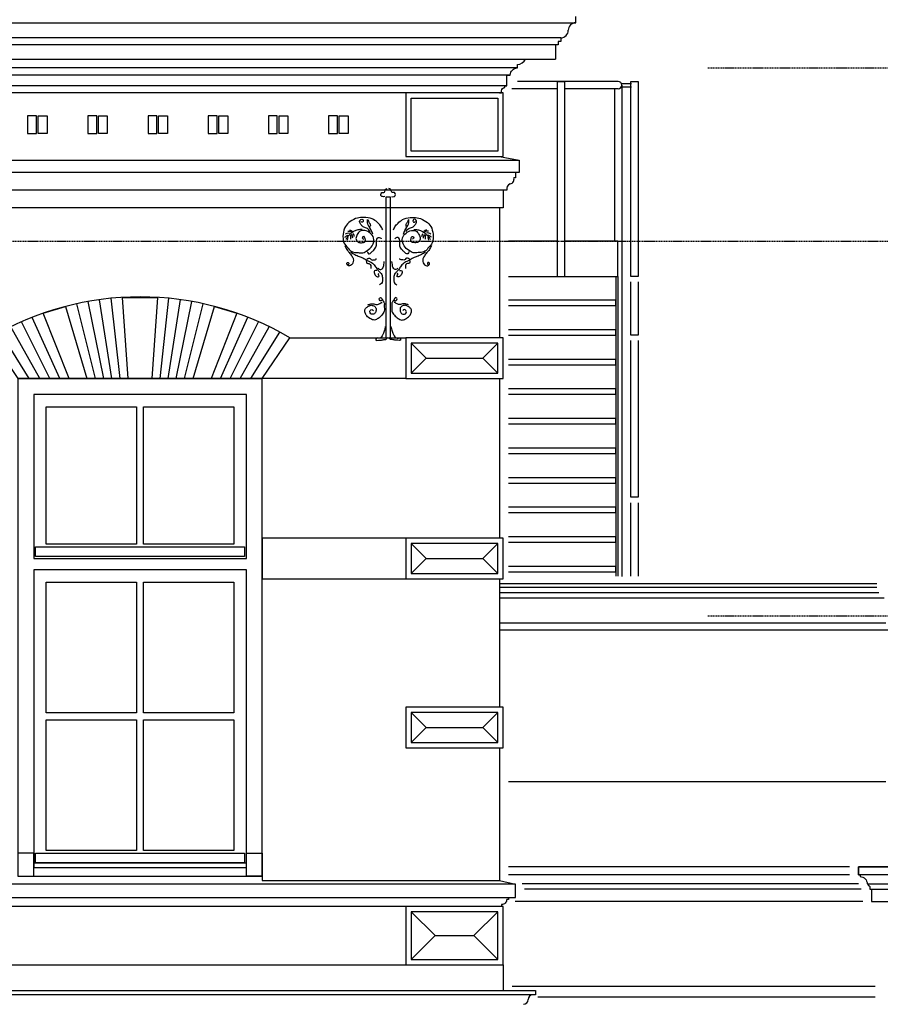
# Model space of a CAD drawing. Extents: x 0 to 286551, y -50 to 581131.
# Tile 96 of 207: x 123603 to 128463, y 560995 to 566554. Entities that reach past the tile are written whole.
import ezdxf

# ---------------------------------------------------------------- set-up
doc = ezdxf.new("R2010")
doc.units = 0
doc.header["$MEASUREMENT"] = 0
doc.linetypes.add('HIDDEN', pattern=[9.525, 6.35, -3.175])
for name, color, linetype in [('0.09', 7, 'CONTINUOUS'), ('0.13', 5, 'CONTINUOUS'), ('0.18', 1, 'CONTINUOUS'), ('0.25', 2, 'CONTINUOUS'), ('0.25 GRIJS', 252, 'CONTINUOUS')]:
    doc.layers.add(name, color=color, linetype=linetype)
doc.layers.add('HULPLIJNEN', color=252, linetype='CONTINUOUS', plot=False)

msp = doc.modelspace()

# ---------------------------------------------------------------- linework, layer by layer
at = {"layer": '0.09'}
for points in [[(126963.1, 566164.2), (126963.1, 565304.2)], [(127003.1, 566184.2), (127003.1, 563410.5)]]:
    msp.add_lwpolyline(points, dxfattribs=at)
msp.add_lwpolyline([(125697.6, 565551.6), (125670.2, 565551.6), (125670.2, 564757.2), (125697.6, 564757.2)], close=True, dxfattribs=at)
for points, knots in [([(125665.4, 565554.9), (125660.8, 565554.4), (125654.3, 565553.7), (125644.4, 565557.1), (125641.5, 565567), (125645.6, 565578.6), (125654.1, 565577.4), (125660.8, 565576.5), (125667.7, 565584.7), (125667.7, 565597.2), (125676, 565599.3), (125679.1, 565600)], [0, 0, 0, 0, 13.707005, 19.847006, 29.281051, 41.897557, 47.5414, 53.185654, 61.165989, 75.984551, 84.667914, 84.667914, 84.667914, 84.667914]), ([(125702.4, 565554.9), (125707, 565554.4), (125713.6, 565553.7), (125723.5, 565557.1), (125726.4, 565567), (125722.2, 565578.6), (125713.7, 565577.4), (125707, 565576.5), (125700.1, 565584.7), (125700.1, 565597.2), (125691.8, 565599.3), (125688.7, 565600)], [0, 0, 0, 0, 13.707005, 19.847006, 29.281051, 41.897557, 47.5414, 53.185654, 61.165989, 75.984551, 84.667914, 84.667914, 84.667914, 84.667914]), ([(125653.3, 565366.4), (125649.9, 565374.3), (125642.9, 565391), (125621.3, 565411.4), (125591.4, 565434.5), (125550.4, 565438), (125507.2, 565435.4), (125470.4, 565417.2), (125438, 565386.2), (125428.3, 565342), (125428.5, 565294.7), (125456.7, 565265.5), (125480.7, 565237.4), (125513, 565240.8), (125542.2, 565234), (125569.6, 565252.8), (125598.8, 565275.6), (125609.1, 565320.2), (125584.2, 565351.4), (125554.4, 565366.1), (125520.2, 565361.7), (125506.5, 565337.2), (125499.6, 565314.3), (125513.4, 565295.2), (125533.5, 565293.9), (125557.7, 565297.5), (125555.1, 565316.3), (125548.9, 565335.5), (125534, 565321), (125542.2, 565316.4), (125546.3, 565314.1)], [0, 0, 0, 0, 25.446533, 53.624971, 88.035911, 136.50582, 171.959465, 217.276538, 256.718654, 301.735856, 349.744584, 389.577094, 421.057127, 453.113084, 480.457483, 507.441725, 546.88449, 591.972888, 625.444201, 658.586774, 689.271775, 717.055328, 737.820327, 757.400227, 777.05113, 798.649325, 814.580094, 829.41846, 840.685506, 851.952553, 851.952553, 851.952553, 851.952553]), ([(125583.1, 565357.4), (125578.4, 565363.9), (125569.1, 565376.6), (125547.1, 565380.1), (125532.9, 565393.1), (125523.7, 565405.6), (125522.5, 565419), (125530.1, 565426.6), (125542.3, 565427.7), (125544.4, 565417.9), (125542.2, 565410.2), (125535.1, 565411.2), (125531.7, 565412.9), (125529.9, 565413.8)], [0, 0, 0, 0, 23.377311, 45.086203, 62.840092, 79.844025, 91.127857, 99.107996, 110.396094, 118.811013, 124.949479, 130.593322, 136.733592, 136.733592, 136.733592, 136.733592]), ([(125597.7, 565343.7), (125591.8, 565356.6), (125583.2, 565375.2), (125568.1, 565398.8), (125567.4, 565411.7), (125565.9, 565431.9), (125575.6, 565407.8), (125583.1, 565400.7), (125584.5, 565389.7), (125581.7, 565386.6), (125580.7, 565385.6)], [0, 0, 0, 0, 43.256587, 62.365192, 79.462501, 88.32835, 104.226152, 120.823716, 128.883477, 132.914079, 132.914079, 132.914079, 132.914079]), ([(125714.6, 565366.4), (125717.9, 565374.3), (125724.9, 565391), (125746.5, 565411.4), (125776.4, 565434.5), (125817.4, 565438), (125860.6, 565435.4), (125897.4, 565417.2), (125929.8, 565386.2), (125939.5, 565342), (125939.3, 565294.7), (125911.1, 565265.5), (125887.1, 565237.4), (125854.8, 565240.8), (125825.6, 565234), (125798.2, 565252.8), (125769.1, 565275.6), (125758.8, 565320.2), (125783.7, 565351.4), (125813.4, 565366.1), (125847.6, 565361.7), (125861.3, 565337.2), (125868.3, 565314.3), (125854.4, 565295.2), (125834.3, 565293.9), (125810.1, 565297.5), (125812.7, 565316.3), (125818.9, 565335.5), (125833.8, 565321), (125825.6, 565316.4), (125821.6, 565314.1)], [0, 0, 0, 0, 25.446533, 53.624971, 88.035911, 136.50582, 171.959465, 217.276538, 256.718654, 301.735856, 349.744584, 389.577094, 421.057127, 453.113084, 480.457483, 507.441725, 546.88449, 591.972888, 625.444201, 658.586774, 689.271775, 717.055328, 737.820327, 757.400227, 777.05113, 798.649325, 814.580094, 829.41846, 840.685506, 851.952553, 851.952553, 851.952553, 851.952553]), ([(125770.2, 565343.7), (125776.1, 565356.6), (125784.6, 565375.2), (125799.8, 565398.8), (125800.5, 565411.7), (125801.9, 565431.9), (125792.2, 565407.8), (125784.7, 565400.7), (125783.4, 565389.7), (125786.2, 565386.6), (125787.1, 565385.6)], [0, 0, 0, 0, 43.256587, 62.365192, 79.462501, 88.32835, 104.226152, 120.823716, 128.883477, 132.914079, 132.914079, 132.914079, 132.914079]), ([(125784.7, 565357.4), (125789.5, 565363.9), (125798.7, 565376.6), (125820.8, 565380.1), (125835, 565393.1), (125844.1, 565405.6), (125845.3, 565419), (125837.7, 565426.6), (125825.6, 565427.7), (125823.5, 565417.9), (125825.6, 565410.2), (125832.7, 565411.2), (125836.1, 565412.9), (125837.9, 565413.8)], [0, 0, 0, 0, 23.377311, 45.086203, 62.840092, 79.844025, 91.127857, 99.107996, 110.396094, 118.811013, 124.949479, 130.593322, 136.733592, 136.733592, 136.733592, 136.733592]), ([(125439.6, 565326), (125444, 565329.2), (125450.1, 565333.7), (125457.1, 565336.5), (125459, 565337.2)], [0, 0, 0, 0, 16.324376, 22.464755, 22.464755, 22.464755, 22.464755]), ([(125442.9, 565342.9), (125446.2, 565345.5), (125453.5, 565351.3), (125462.8, 565350), (125467.8, 565349.3)], [0, 0, 0, 0, 12.306101, 26.819545, 26.819545, 26.819545, 26.819545]), ([(125538, 565368.7), (125533.4, 565368.9), (125521, 565369.4), (125503, 565363.9), (125483.1, 565355.4), (125469.5, 565341.8), (125454.9, 565328.7), (125448.7, 565318.2), (125445.3, 565312.3)], [0, 0, 0, 0, 13.707005, 36.977463, 55.729806, 78.026932, 93.9875, 114.331969, 114.331969, 114.331969, 114.331969]), ([(125456.6, 565359.8), (125460.5, 565360.3), (125467.6, 565361.3), (125473.3, 565357), (125475.9, 565355)], [0, 0, 0, 0, 11.288097, 20.689791, 20.689791, 20.689791, 20.689791]), ([(125465.4, 565366.3), (125469, 565365.4), (125476.1, 565363.8), (125481.9, 565359.5), (125484.8, 565357.4)], [0, 0, 0, 0, 10.966221, 21.477747, 21.477747, 21.477747, 21.477747]), ([(125473.5, 565314.7), (125473.5, 565320.3), (125473.5, 565327.8), (125473.5, 565335.4), (125473.5, 565337.2)], [0, 0, 0, 0, 16.925332, 22.567387, 22.567387, 22.567387, 22.567387]), ([(125492.8, 565329.2), (125492.3, 565333), (125491.4, 565338.9), (125488.9, 565344.3), (125488, 565346.1)], [0, 0, 0, 0, 11.539919, 17.678385, 17.678385, 17.678385, 17.678385]), ([(125566.2, 565244.6), (125567, 565241.8), (125568.6, 565235.9), (125579.1, 565227.4), (125590.5, 565241.7), (125605.2, 565252.8), (125620.4, 565274.4), (125617, 565297.2), (125618.7, 565314), (125626, 565324.5), (125635, 565323.3), (125643.3, 565323), (125644.7, 565317.6), (125645.2, 565315.5)], [0, 0, 0, 0, 8.681164, 18.521774, 32.391918, 52.350883, 78.75484, 104.558626, 118.472046, 130.455836, 136.099679, 145.292566, 151.431032, 151.431032, 151.431032, 151.431032]), ([(125801.6, 565244.6), (125800.9, 565241.8), (125799.2, 565235.9), (125788.8, 565227.4), (125777.3, 565241.7), (125762.7, 565252.8), (125747.4, 565274.4), (125750.8, 565297.2), (125749.1, 565314), (125741.9, 565324.5), (125732.8, 565323.3), (125724.5, 565323), (125723.2, 565317.6), (125722.6, 565315.5)], [0, 0, 0, 0, 8.681164, 18.521774, 32.391918, 52.350883, 78.75484, 104.558626, 118.472046, 130.455836, 136.099679, 145.292566, 151.431032, 151.431032, 151.431032, 151.431032]), ([(125829.8, 565368.7), (125834.4, 565368.9), (125846.8, 565369.4), (125864.8, 565363.9), (125884.8, 565355.4), (125898.3, 565341.8), (125912.9, 565328.7), (125919.1, 565318.2), (125922.6, 565312.3)], [0, 0, 0, 0, 13.707005, 36.977463, 55.729806, 78.026932, 93.9875, 114.331969, 114.331969, 114.331969, 114.331969]), ([(125875, 565329.2), (125875.6, 565333), (125876.4, 565338.9), (125878.9, 565344.3), (125879.8, 565346.1)], [0, 0, 0, 0, 11.539919, 17.678385, 17.678385, 17.678385, 17.678385]), ([(125902.4, 565366.3), (125898.8, 565365.4), (125891.7, 565363.8), (125885.9, 565359.5), (125883, 565357.4)], [0, 0, 0, 0, 10.966221, 21.477747, 21.477747, 21.477747, 21.477747]), ([(125911.3, 565359.8), (125907.4, 565360.3), (125900.2, 565361.3), (125894.5, 565357), (125891.9, 565355)], [0, 0, 0, 0, 11.288097, 20.689791, 20.689791, 20.689791, 20.689791]), ([(125894.3, 565314.7), (125894.3, 565320.3), (125894.3, 565327.8), (125894.3, 565335.4), (125894.3, 565337.2)], [0, 0, 0, 0, 16.925332, 22.567387, 22.567387, 22.567387, 22.567387]), ([(125925, 565342.9), (125921.6, 565345.5), (125914.3, 565351.3), (125905, 565350), (125900, 565349.3)], [0, 0, 0, 0, 12.306101, 26.819545, 26.819545, 26.819545, 26.819545]), ([(125928.2, 565326), (125923.8, 565329.2), (125917.7, 565333.7), (125910.7, 565336.5), (125908.8, 565337.2)], [0, 0, 0, 0, 16.324376, 22.464755, 22.464755, 22.464755, 22.464755]), ([(125439.6, 565278.4), (125442.9, 565270.6), (125449.1, 565256.1), (125465.5, 565238.5), (125478.4, 565221.5), (125488.5, 565204.3), (125487.8, 565188.1), (125483.7, 565173.4), (125472.5, 565165.8), (125460.5, 565160.8), (125454.2, 565167.8), (125449.7, 565173.8), (125451.1, 565183.5), (125460.8, 565183.5), (125464.2, 565173.6), (125459, 565170.4), (125456.6, 565168.8)], [0, 0, 0, 0, 25.233076, 47.012627, 71.1951, 89.943189, 104.450815, 118.981355, 133.334734, 144.878901, 152.311052, 158.809948, 167.999587, 173.643841, 182.324852, 190.304991, 190.304991, 190.304991, 190.304991]), ([(125928.2, 565278.4), (125924.9, 565270.6), (125918.7, 565256.1), (125902.3, 565238.5), (125889.5, 565221.5), (125879.4, 565204.3), (125880.1, 565188.1), (125884.1, 565173.4), (125895.3, 565165.8), (125907.3, 565160.8), (125913.7, 565167.8), (125918.1, 565173.8), (125916.7, 565183.5), (125907, 565183.5), (125903.6, 565173.6), (125908.8, 565170.4), (125911.3, 565168.8)], [0, 0, 0, 0, 25.233076, 47.012627, 71.1951, 89.943189, 104.450815, 118.981355, 133.334734, 144.878901, 152.311052, 158.809948, 167.999587, 173.643841, 182.324852, 190.304991, 190.304991, 190.304991, 190.304991]), ([(125473.5, 565241.3), (125480.9, 565236.6), (125496, 565226.9), (125519.1, 565216.7), (125543.9, 565208.4), (125562.8, 565194.4), (125586.3, 565185.1), (125606.4, 565170.8), (125619.4, 565149.3), (125631.8, 565132.5), (125648.7, 565119.8), (125651.9, 565098.9), (125652.9, 565080), (125647.9, 565063.1), (125638.9, 565058.3), (125634.7, 565056)], [0, 0, 0, 0, 26.408649, 53.832351, 75.541243, 104.441526, 123.19375, 151.410072, 176.242279, 198.021571, 213.982336, 237.453448, 256.796764, 272.363529, 286.233674, 286.233674, 286.233674, 286.233674]), ([(125563.8, 565201.8), (125567.4, 565204.5), (125573.4, 565209), (125585, 565205.6), (125590.2, 565195.3), (125602.8, 565198), (125617.7, 565196.5), (125617.1, 565203.9), (125617, 565205.1)], [0, 0, 0, 0, 12.619585, 21.037102, 33.021354, 41.084515, 58.693448, 61.917519, 61.917519, 61.917519, 61.917519]), ([(125894.3, 565241.3), (125886.9, 565236.6), (125871.8, 565226.9), (125848.7, 565216.7), (125823.9, 565208.4), (125805, 565194.4), (125781.5, 565185.1), (125761.5, 565170.8), (125748.4, 565149.3), (125736, 565132.5), (125719.1, 565119.8), (125715.9, 565098.9), (125714.9, 565080), (125720, 565063.1), (125728.9, 565058.3), (125733.1, 565056)], [0, 0, 0, 0, 26.408649, 53.832351, 75.541243, 104.441526, 123.19375, 151.410072, 176.242279, 198.021571, 213.982336, 237.453448, 256.796764, 272.363529, 286.233674, 286.233674, 286.233674, 286.233674]), ([(125804, 565201.8), (125800.4, 565204.5), (125794.4, 565209), (125782.8, 565205.6), (125777.6, 565195.3), (125765, 565198), (125750.1, 565196.5), (125750.7, 565203.9), (125750.8, 565205.1)], [0, 0, 0, 0, 12.619585, 21.037102, 33.021354, 41.084515, 58.693448, 61.917519, 61.917519, 61.917519, 61.917519]), ([(125560.6, 565191.4), (125560.8, 565186.4), (125561.2, 565176.7), (125575.2, 565178.4), (125584.7, 565171.5), (125586.6, 565161.9), (125586.3, 565154.3), (125586.4, 565150.5), (125586.4, 565148.6)], [0, 0, 0, 0, 12.51238, 24.056547, 33.897157, 45.632903, 51.27468, 56.916457, 56.916457, 56.916457, 56.916457]), ([(125628.3, 565151.1), (125631.8, 565147.3), (125639.6, 565139), (125658.2, 565151.3), (125659.3, 565170.1), (125661.3, 565182.5), (125662.2, 565188.1)], [0, 0, 0, 0, 13.870144, 30.470984, 51.395994, 68.493303, 68.493303, 68.493303, 68.493303]), ([(125739.5, 565151.1), (125736, 565147.3), (125728.2, 565139), (125709.7, 565151.3), (125708.5, 565170.1), (125706.5, 565182.5), (125705.7, 565188.1)], [0, 0, 0, 0, 13.870144, 30.470984, 51.395994, 68.493303, 68.493303, 68.493303, 68.493303]), ([(125807.3, 565191.4), (125807, 565186.4), (125806.6, 565176.7), (125792.7, 565178.4), (125783.2, 565171.5), (125781.2, 565161.9), (125781.5, 565154.3), (125781.5, 565150.5), (125781.5, 565148.6)], [0, 0, 0, 0, 12.51238, 24.056547, 33.897157, 45.632903, 51.27468, 56.916457, 56.916457, 56.916457, 56.916457]), ([(125620.2, 565137.4), (125614.7, 565137.5), (125601, 565137.8), (125607.2, 565113.7), (125617.6, 565104.8), (125627.7, 565099.2), (125637.5, 565106.7), (125626.4, 565114.1), (125629.9, 565120.1), (125631.5, 565122.9)], [0, 0, 0, 0, 13.918643, 34.21272, 50.173289, 58.590806, 66.022957, 76.122647, 84.537448, 84.537448, 84.537448, 84.537448]), ([(125747.6, 565137.4), (125753.1, 565137.5), (125766.8, 565137.8), (125760.7, 565113.7), (125750.2, 565104.8), (125740.1, 565099.2), (125730.4, 565106.7), (125741.4, 565114.1), (125737.9, 565120.1), (125736.3, 565122.9)], [0, 0, 0, 0, 13.918643, 34.21272, 50.173289, 58.590806, 66.022957, 76.122647, 84.537448, 84.537448, 84.537448, 84.537448]), ([(125650.4, 564973.1), (125649, 564970.6), (125646.6, 564966.4), (125636.7, 564966.4), (125631.1, 564977.1), (125637.6, 564984.7), (125647.7, 564984.8), (125649.6, 564968.5), (125665.6, 564957.9), (125660.1, 564933.4), (125666.7, 564908.4), (125648.4, 564884), (125629.7, 564867.7), (125607.5, 564854.5), (125583.4, 564864.6), (125563.5, 564877.8), (125552.6, 564898.5), (125550.4, 564919.8), (125566.5, 564932), (125582.6, 564942.6), (125603, 564940.3), (125617.9, 564926.6), (125616, 564908.5), (125609.8, 564892.1), (125595.9, 564890.1), (125584.7, 564892.6), (125579, 564903.2), (125583.4, 564912.2), (125592, 564919.7), (125597.9, 564913.9), (125600.9, 564910.9)], [0, 0, 0, 0, 7.743401, 13.623997, 26.02354, 33.766941, 39.647126, 52.046863, 73.243399, 90.877944, 120.268759, 147.778623, 174.56405, 197.507162, 218.507943, 247.906249, 267.815262, 287.968829, 304.598092, 324.511399, 344.829997, 361.459064, 379.093608, 396.38641, 408.413938, 417.184106, 430.329364, 436.72478, 446.977803, 457.929778, 457.929778, 457.929778, 457.929778]), ([(125717.4, 564973.1), (125718.8, 564970.6), (125721.2, 564966.4), (125731.1, 564966.4), (125736.8, 564977.1), (125730.2, 564984.7), (125720.1, 564984.8), (125718.2, 564968.5), (125702.2, 564957.9), (125707.7, 564933.4), (125701.2, 564908.4), (125719.4, 564884), (125738.1, 564867.7), (125760.3, 564854.5), (125784.4, 564864.6), (125804.3, 564877.8), (125815.2, 564898.5), (125817.5, 564919.8), (125801.3, 564932), (125785.3, 564942.6), (125764.8, 564940.3), (125749.9, 564926.6), (125751.8, 564908.5), (125758, 564892.1), (125771.9, 564890.1), (125783.2, 564892.6), (125788.9, 564903.2), (125784.4, 564912.2), (125775.8, 564919.7), (125770, 564913.9), (125767, 564910.9)], [0, 0, 0, 0, 7.743401, 13.623997, 26.02354, 33.766941, 39.647126, 52.046863, 73.243399, 90.877944, 120.268759, 147.778623, 174.56405, 197.507162, 218.507943, 247.906249, 267.815262, 287.968829, 304.598092, 324.511399, 344.829997, 361.459064, 379.093608, 396.38641, 408.413938, 417.184106, 430.329364, 436.72478, 446.977803, 457.929778, 457.929778, 457.929778, 457.929778]), ([(125568.9, 564943.7), (125574.5, 564945.7), (125585.6, 564949.7), (125604.5, 564949.7), (125624.4, 564942.6), (125638.7, 564953.7), (125647.6, 564956.9), (125650.4, 564957.9)], [0, 0, 0, 0, 17.540414, 35.181791, 56.333865, 75.871848, 84.919117, 84.919117, 84.919117, 84.919117]), ([(125798.9, 564943.7), (125793.3, 564945.7), (125782.2, 564949.7), (125763.3, 564949.7), (125743.4, 564942.6), (125729.1, 564953.7), (125720.2, 564956.9), (125717.4, 564957.9)], [0, 0, 0, 0, 17.540414, 35.181791, 56.333865, 75.871848, 84.919117, 84.919117, 84.919117, 84.919117]), ([(125668, 564821.1), (125666.1, 564812.1), (125662.8, 564796.5), (125654.7, 564776.9), (125646.6, 564762.9), (125634, 564751.7), (125617.3, 564761.2), (125610.7, 564739), (125629.4, 564745.7), (125643.3, 564742.7), (125656.2, 564748.7), (125671.4, 564746.1), (125676.7, 564753.6), (125680.3, 564758.7)], [0, 0, 0, 0, 27.577592, 48.072722, 62.608488, 77.14672, 92.758846, 104.39739, 118.894805, 131.161563, 150.411774, 158.218042, 174.79317, 174.79317, 174.79317, 174.79317]), ([(125699.8, 564821.1), (125701.7, 564812.1), (125705.1, 564796.5), (125713.1, 564776.9), (125721.2, 564762.9), (125733.8, 564751.7), (125750.6, 564761.2), (125757.1, 564739), (125738.5, 564745.7), (125724.6, 564742.7), (125711.6, 564748.7), (125696.4, 564746.1), (125691.1, 564753.6), (125687.5, 564758.7)], [0, 0, 0, 0, 27.577592, 48.072722, 62.608488, 77.14672, 92.758846, 104.39739, 118.894805, 131.161563, 150.411774, 158.218042, 174.79317, 174.79317, 174.79317, 174.79317])]:
    msp.add_open_spline(points, degree=3, knots=knots, dxfattribs=at)
for points in [[(125453.3, 565309), (125455.2, 565313.9), (125457.1, 565318.7), (125459, 565323.5)], [(125484.8, 565321.1), (125482.9, 565328.4), (125481, 565335.6), (125479.1, 565342.9)], [(125883, 565321.1), (125884.9, 565328.4), (125886.8, 565335.6), (125888.7, 565342.9)], [(125914.5, 565309), (125912.6, 565313.9), (125910.7, 565318.7), (125908.8, 565323.5)]]:
    msp.add_open_spline(points, degree=3, dxfattribs=at)
at = {"layer": '0.13'}
for p, q in [((126333.9, 565591.2), (126333.9, 565491.2)), ((127055.4, 563412.1), (127055.4, 563826.8)), ((127095.4, 563826.8), (127095.4, 563412.1))]:
    msp.add_line(p, q, dxfattribs=at)
for points in [[(126313.9, 566141.2), (126323.9, 566141.2), (126323.9, 566151.2, -0.414214), (126343.9, 566171.2), (126343.9, 566181.2), (126353.9, 566181.2), (126353.9, 566241.2), (126373.9, 566241.2, -0.414214), (126413.9, 566281.2), (126413.9, 566301.2, 0.298217), (126459.7, 566331.2, 0.298217)], [(126363.9, 561597.2), (126363.9, 561587.2), (126353.9, 561587.2, -0.414214), (126323.9, 561557.2), (126323.9, 561547.2), (126323.9, 561547.2), (118032.4, 561547.2)]]:
    msp.add_lwpolyline(points, format="xyb", dxfattribs=at)
for points in [[(126413.9, 566281.2), (122173.2, 566281.2)], [(126373.9, 566241.2), (122173.2, 566241.2)], [(126983.1, 566204.2), (126415.1, 566204.2)], [(126640.4, 565104.2), (126640.4, 566204.2), (126680.4, 566204.2), (126680.4, 565104.2)], [(126353.9, 566181.2), (122173.2, 566181.2)], [(126640.4, 566164.2), (126383.3, 566164.2)], [(126983.1, 566164.2), (126680.4, 566164.2)], [(127000.4, 566194.2), (127058.1, 566194.2)], [(127000.4, 566174.2), (127058.1, 566174.2)], [(126323.9, 566141.2), (122173.2, 566141.2)], [(126333.9, 565491.2), (122173.2, 565491.2)], [(126363.9, 565104.2), (126980.4, 565104.2), (126980.4, 565304.2), (126680.4, 565304.2)], [(126640.4, 565304.2), (126363.9, 565304.2)], [(126970.4, 565104.2), (126970.4, 563412.1)], [(126980.4, 565104.2), (126980.4, 563412.1)], [(127095.4, 565073.3), (127095.4, 564773), (127055.4, 564773), (127055.4, 565073.3)], [(124031, 564527.2), (123926, 564949.8)], [(124078.2, 564527.2), (123990.3, 564962.6)], [(124124.6, 564527.2), (124054.9, 564972.9)], [(124170.3, 564527.2), (124119.9, 564980.6)], [(124395.9, 564527.2), (124446, 564980.7)], [(124441.6, 564527.2), (124511, 564973)], [(124487.9, 564527.2), (124575.6, 564962.8)], [(124535.1, 564527.2), (124639.9, 564950)], [(126363.9, 564940.1), (126970.4, 564940.1), (126970.4, 564970.1), (126363.9, 564970.1)], [(123829.3, 564527.2), (123674.6, 564873.2)], [(124736.8, 564527.2), (124891.3, 564873.5)], [(123716.7, 564527.2), (123553.5, 564819.9)], [(123774.2, 564527.2), (123613.6, 564847.8)], [(124791.8, 564527.2), (124952.4, 564848.2)], [(124849.3, 564527.2), (125012.5, 564820.3)], [(123656.3, 564527.2), (123494.4, 564789.5)], [(124909.6, 564527.2), (125071.6, 564790)], [(126363.9, 564773), (126970.4, 564773), (126970.4, 564803), (126363.9, 564803)], [(125783.9, 564757.2), (125783.9, 564527.2), (124973.4, 564527.2), (125129.6, 564757.2), (125783.9, 564757.2)], [(125813.9, 564557.2), (125898.9, 564642.2), (125813.9, 564727.2), (125898.9, 564642.2), (126218.9, 564642.2), (126303.9, 564557.2), (126218.9, 564642.2), (126303.9, 564727.2)], [(127095.4, 564741.9), (127095.4, 563857.7), (127055.4, 563857.7), (127055.4, 564741.9)], [(126363.9, 564605.9), (126970.4, 564605.9), (126970.4, 564635.9), (126363.9, 564635.9)], [(126363.9, 564438.9), (126970.4, 564438.9), (126970.4, 564468.9), (126363.9, 564468.9)], [(126363.9, 564271.8), (126970.4, 564271.8), (126970.4, 564301.8), (126363.9, 564301.8)], [(126363.9, 564104.7), (126970.4, 564104.7), (126970.4, 564134.7), (126363.9, 564134.7)], [(126363.9, 563937.7), (126970.4, 563937.7), (126970.4, 563967.7), (126363.9, 563967.7)], [(126363.9, 563770.6), (126970.4, 563770.6), (126970.4, 563800.6), (126363.9, 563800.6)], [(125813.9, 563427.2), (125898.9, 563512.2), (125813.9, 563597.2), (125898.9, 563512.2), (126218.9, 563512.2), (126303.9, 563427.2), (126218.9, 563512.2), (126303.9, 563597.2)], [(126363.9, 563603.5), (126970.4, 563603.5), (126970.4, 563633.5), (126363.9, 563633.5)], [(126363.9, 563436.5), (126970.4, 563436.5), (126970.4, 563466.5), (126363.9, 563466.5)], [(126313.9, 563320.2), (128454.4, 563320.2)], [(126313.9, 563290.2), (128484.4, 563290.2)], [(125813.9, 562472.2), (125898.9, 562557.2), (125813.9, 562642.2), (125898.9, 562557.2), (126218.9, 562557.2), (126303.9, 562472.2), (126218.9, 562557.2), (126303.9, 562642.2)], [(128494.4, 562250.2), (126363.9, 562250.2)], [(128339.4, 561675.2), (126441.2, 561675.2)], [(128354.4, 561645.2), (126453.9, 561645.2)], [(128389.4, 561675.2), (133292.7, 561675.2)], [(125813.9, 561247.2), (125948.9, 561382.2), (125813.9, 561517.2), (125948.9, 561382.2), (126168.9, 561382.2), (126303.9, 561247.2), (126168.9, 561382.2), (126303.9, 561517.2)], [(118562.4, 561217.2), (125783.9, 561217.2)]]:
    msp.add_lwpolyline(points, dxfattribs=at)
at = {"layer": '0.13', "linetype": 'HIDDEN'}
for points in [[(127488.6, 566281.2), (139362.8, 566281.2)], [(127488.6, 563188.2), (139362.8, 563188.2)]]:
    msp.add_lwpolyline(points, dxfattribs=at)
at = {"layer": '0.13'}
for points in [[(127055.4, 565104.2), (127055.4, 566204.2), (127095.4, 566204.2), (127095.4, 565104.2)], [(126333.9, 565781.2), (126333.9, 566141.2), (125783.9, 566141.2), (125783.9, 565781.2)], [(125813.9, 565811.2), (125813.9, 566111.2), (126303.9, 566111.2), (126303.9, 565811.2)], [(126333.9, 564527.2), (126333.9, 564757.2), (125783.9, 564757.2), (125783.9, 564527.2)], [(126333.9, 564527.2), (126333.9, 564757.2), (125783.9, 564757.2), (125783.9, 564527.2)], [(126303.9, 564557.2), (126303.9, 564727.2), (125813.9, 564727.2), (125813.9, 564557.2)], [(126333.9, 563397.2), (126333.9, 563627.2), (124973.4, 563627.2), (124973.4, 563397.2)], [(126333.9, 563397.2), (126333.9, 563627.2), (125783.9, 563627.2), (125783.9, 563397.2)], [(126333.9, 563397.2), (126333.9, 563627.2), (125783.9, 563627.2), (125783.9, 563397.2)], [(126303.9, 563427.2), (126303.9, 563597.2), (125813.9, 563597.2), (125813.9, 563427.2)], [(123693.4, 563577.2), (124873.4, 563577.2), (124873.4, 563522.2), (123693.4, 563522.2)], [(126333.9, 562442.2), (126333.9, 562672.2), (125783.9, 562672.2), (125783.9, 562442.2)], [(126333.9, 562442.2), (126333.9, 562672.2), (125783.9, 562672.2), (125783.9, 562442.2)], [(126303.9, 562472.2), (126303.9, 562642.2), (125813.9, 562642.2), (125813.9, 562472.2)], [(123683.4, 561847.2), (123593.4, 561847.2), (123593.4, 561717.2), (123683.4, 561717.2)], [(123693.4, 561848.2), (124873.4, 561848.2), (124873.4, 561793.2), (123693.4, 561793.2)], [(124883.4, 561847.2), (124973.4, 561847.2), (124973.4, 561717.2), (124883.4, 561717.2)], [(126333.9, 561217.2), (126333.9, 561547.2), (125783.9, 561547.2), (125783.9, 561217.2)], [(126303.9, 561247.2), (126303.9, 561517.2), (125813.9, 561517.2), (125813.9, 561247.2)]]:
    msp.add_lwpolyline(points, close=True, dxfattribs=at)
msp.add_lwpolyline([(123437.2, 564757.2), (123593.4, 564527.2), (124973.4, 564527.2), (125129.6, 564757.2, 0.27352)], format="xyb", close=True, dxfattribs=at)
msp.add_arc((126983.1, 566184.2), 20, 270, 90, dxfattribs=at)
at = {"layer": '0.18'}
for p, q in [((126658.9, 566431.2), (126643.9, 566431.2)), ((126643.9, 566431.2), (126643.9, 566411.2)), ((126658.9, 566451.2), (126658.9, 566431.2)), ((126628.9, 566411.2), (126628.9, 566331.2)), ((126313.9, 565781.2), (126423.9, 565761.2)), ((126403.9, 565661.2), (126393.8, 565661.2)), ((126403.9, 565691.2), (126403.9, 565661.2))]:
    msp.add_line(p, q, dxfattribs=at)
for points in [[(126743.9, 566536.2), (126743.9, 566571.2)], [(122173.2, 566536.2), (126743.9, 566536.2)], [(126658.9, 566451.2), (122173.2, 566451.2)], [(126643.9, 566411.2), (122173.2, 566411.2)], [(122173.2, 566331.2), (126628.9, 566331.2)], [(122173.2, 565761.2), (126423.9, 565761.2), (126423.9, 565691.2), (122173.2, 565691.2)], [(126354, 565591.2), (122173.2, 565591.2)], [(124215.6, 564527.2), (124185, 564985.8), (124380.9, 564985.8), (124350.6, 564527.2), (124215.6, 564527.2)], [(123882.1, 564527.2), (123736.4, 564896.1), (123862.2, 564934.4), (123982.8, 564527.2), (123882.1, 564527.2)], [(124583.4, 564527.2), (124703.7, 564934.7), (124829.5, 564896.4), (124683.9, 564527.2), (124583.4, 564527.2)], [(126313.9, 563370.2), (128444.4, 563370.2)], [(126313.9, 563350.2), (128444.4, 563350.2)], [(126313.9, 563148.2), (128494.4, 563148.2)], [(126313.9, 563108.2), (128519.4, 563108.2)], [(128289.4, 561770.2), (126363.9, 561770.2)], [(124973.4, 561717.2), (124973.4, 561693.4), (126313.9, 561693.4), (126313.9, 561693.4), (126403.9, 561672.2)], [(128289.4, 561725.2), (126363.9, 561725.2)], [(128414.4, 561645.2), (133292.7, 561645.2)], [(128364.4, 561575.2), (126401.4, 561575.2)], [(128434.8, 561095.6), (126383.9, 561095.6)], [(128434.8, 561035.6), (126529, 561035.6)]]:
    msp.add_lwpolyline(points, dxfattribs=at)
for points in [[(123683.4, 563511.2), (124883.4, 563511.2), (124883.4, 564437.2), (123683.4, 564437.2)], [(123753.4, 564367.2), (124263.4, 564367.2), (124263.4, 563592.2), (123753.4, 563592.2)], [(124303.4, 564367.2), (124813.4, 564367.2), (124813.4, 563592.2), (124303.4, 563592.2)], [(124883.4, 563447.2), (123683.4, 563447.2), (123683.4, 561767.2), (124883.4, 561767.2)], [(123683.4, 561793.2), (124883.4, 561793.2), (124883.4, 563447.2), (123683.4, 563447.2)], [(123753.4, 563377.2), (124263.4, 563377.2), (124263.4, 562640.2), (123753.4, 562640.2)], [(124303.4, 563377.2), (124813.4, 563377.2), (124813.4, 562640.2), (124303.4, 562640.2)], [(123753.4, 562600.2), (124263.4, 562600.2), (124263.4, 561863.2), (123753.4, 561863.2)], [(124303.4, 562600.2), (124813.4, 562600.2), (124813.4, 561863.2), (124303.4, 561863.2)]]:
    msp.add_lwpolyline(points, close=True, dxfattribs=at)
for centre, radius, start, end in [((126658.9, 566493.7), 42.5, 270, 0), ((126743.9, 566493.7), 42.5, 90, 180), ((126366.9, 565653.4), 28.1, 284.5571, 16.2019), ((126383.2, 565597.8), 30, 108.1533, 192.6058), ((126501.1, 561021), 26.5, 90, 180), ((126448.1, 561021), 26.5, 270, 0)]:
    msp.add_arc(centre, radius, start, end, dxfattribs=at)
at = {"layer": '0.25'}
for points in [[(126313.9, 565491.2), (126313.9, 564757.2)], [(126313.9, 564527.2), (126313.9, 563627.2)], [(126313.9, 563397.2), (126313.9, 562672.2)], [(126313.9, 562442.2), (126313.9, 561693.4)], [(126333.9, 561217.2), (126333.9, 561072.9)], [(122173.2, 561072.9), (126516.5, 561072.9), (126516.5, 561047.5), (122173.2, 561047.5)]]:
    msp.add_lwpolyline(points, dxfattribs=at)
for points in [[(123593.4, 561717.2), (124973.4, 561717.2), (124973.4, 564527.2), (123593.4, 564527.2)], [(128339.4, 561725.2), (128339.4, 561770.2), (138245.9, 561770.2), (138245.9, 561725.2)], [(126403.9, 561597.2), (126403.9, 561672.2), (118032.4, 561672.2), (118032.4, 561597.2)]]:
    msp.add_lwpolyline(points, close=True, dxfattribs=at)
msp.add_lwpolyline([(133292.7, 561770.2), (128339.4, 561770.2), (128339.4, 561725.2), (128349.4, 561725.2), (128349.4, 561715.2, -0.414214), (128389.4, 561675.2), (128394.4, 561675.2), (128394.4, 561665.2, -0.414214), (128404.4, 561655.2), (128404.4, 561645.2), (128414.4, 561645.2), (128414.4, 561575.2), (128429.4, 561575.2), (128429.4, 561575.2), (133292.7, 561575.2), (133292.7, 561575.2)], format="xyb", dxfattribs=at)
at = {"layer": '0.25 GRIJS'}
for points in [[(123698.2, 565911.2), (123698.2, 566011.2), (123648.2, 566011.2), (123648.2, 565911.2)], [(123708.2, 565911.2), (123708.2, 566011.2), (123758.2, 566011.2), (123758.2, 565911.2)], [(124038.2, 565911.2), (124038.2, 566011.2), (123988.2, 566011.2), (123988.2, 565911.2)], [(124048.2, 565911.2), (124048.2, 566011.2), (124098.2, 566011.2), (124098.2, 565911.2)], [(124378.2, 565911.2), (124378.2, 566011.2), (124328.2, 566011.2), (124328.2, 565911.2)], [(124388.2, 565911.2), (124388.2, 566011.2), (124438.2, 566011.2), (124438.2, 565911.2)], [(124718.2, 565911.2), (124718.2, 566011.2), (124668.2, 566011.2), (124668.2, 565911.2)], [(124728.2, 565911.2), (124728.2, 566011.2), (124778.2, 566011.2), (124778.2, 565911.2)], [(125058.2, 565911.2), (125058.2, 566011.2), (125008.2, 566011.2), (125008.2, 565911.2)], [(125068.2, 565911.2), (125068.2, 566011.2), (125118.2, 566011.2), (125118.2, 565911.2)], [(125398.2, 565911.2), (125398.2, 566011.2), (125348.2, 566011.2), (125348.2, 565911.2)], [(125408.2, 565911.2), (125408.2, 566011.2), (125458.2, 566011.2), (125458.2, 565911.2)]]:
    msp.add_lwpolyline(points, close=True, dxfattribs=at)
at = {"layer": 'HULPLIJNEN', "linetype": 'HIDDEN'}
msp.add_lwpolyline([(80351, 565304.2), (146944.1, 565304.2)], dxfattribs=at)

doc.saveas('drawing.dxf')
